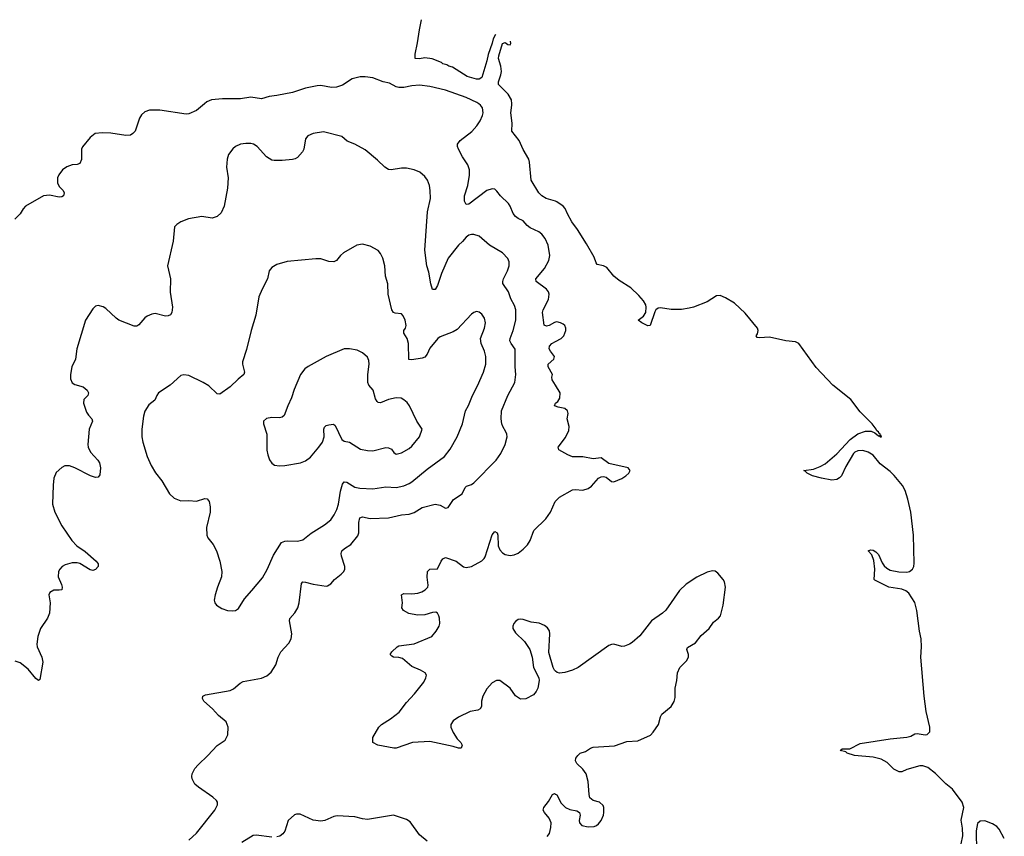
# Model space of a CAD drawing. Header units: inches. Extents: x 1550860 to 1685816, y 509127 to 640511.
# Tile 81 of 91: x 1675866 to 1683461, y 594347 to 600649. Entities that reach past the tile are written whole.
import ezdxf

# ---------------------------------------------------------------- set-up
doc = ezdxf.new("R2010")
doc.units = ezdxf.units.IN
doc.header["$MEASUREMENT"] = 0
for name, color, linetype in [('B6579', 7, 'Continuous'), ('B6589', 7, 'Continuous'), ('B6670', 7, 'Continuous')]:
    doc.layers.add(name, color=color, linetype=linetype)

msp = doc.modelspace()

# ---------------------------------------------------------------- linework, layer by layer
at = {"layer": 'B6579', "color": 6}
for points, elevation in [([(1677292.4, 600000), (1677230, 599949.1), (1677170, 599922.3), (1677150, 599920.9), (1676948.1, 599951.9), (1676868.1, 599951.9), (1676830, 599937.9), (1676804.5, 599915.5), (1676789.8, 599890), (1676755.4, 599790), (1676738.4, 599770), (1676720.6, 599759.4), (1676685.2, 599754.8), (1676570, 599772.4), (1676503, 599777), (1676448.7, 599770), (1676410, 599741.4), (1676350, 599669.1), (1676341.9, 599650), (1676341.8, 599570), (1676330, 599540.2), (1676310, 599532.8), (1676270, 599529.9), (1676230, 599514.8), (1676196.4, 599490), (1676167.1, 599452.9), (1676158.5, 599430), (1676157.5, 599390), (1676170, 599360.9), (1676200.6, 599330), (1676210, 599313.1), (1676203.9, 599290), (1676190, 599281.7), (1676170, 599279.1), (1676095.5, 599295.5), (1676050, 599289.3), (1675910.5, 599210), (1675892.9, 599190), (1675869.5, 599150.5), (1675828.2, 599110)], 400), ([(1680000, 598314.9), (1679990, 598312.8), (1679950, 598288.2), (1679930, 598284.7), (1679911.6, 598291.6), (1679897.9, 598390), (1679903.1, 598410), (1679943.7, 598490), (1679950.8, 598530), (1679944.9, 598550), (1679929.5, 598570), (1679849.2, 598630), (1679846.5, 598650), (1679915.1, 598730), (1679948.6, 598790), (1679956.5, 598830), (1679942.7, 598910), (1679920.1, 598960.1), (1679894.8, 598994.8), (1679870, 599012.8), (1679802.5, 599042.5), (1679780.6, 599060.6), (1679750, 599097.8), (1679710, 599115.3), (1679690, 599129.3), (1679673, 599153), (1679650, 599209.9), (1679636.7, 599230), (1679573.9, 599290), (1679546.5, 599326.5), (1679530, 599340.7), (1679510, 599345.1), (1679470, 599331.2), (1679330, 599224.8), (1679310, 599222.5), (1679297, 599250), (1679297, 599290), (1679323, 599370), (1679335.1, 599450), (1679336.1, 599490), (1679322.1, 599530), (1679282.1, 599590), (1679251.7, 599650), (1679242.9, 599670), (1679243.5, 599690), (1679263.8, 599716.2), (1679353.6, 599786.4), (1679391.3, 599830), (1679416.7, 599870), (1679435.6, 599910), (1679440.1, 599930), (1679435.9, 599970), (1679421.3, 599990), (1679406.5, 600000)], 400), ([(1680000, 599247.8), (1679927.7, 599270), (1679894.2, 599290), (1679870, 599314), (1679811.9, 599411.9), (1679798.8, 599550), (1679792.7, 599572.7), (1679750, 599646.9), (1679717.6, 599717.6), (1679660.9, 599790), (1679664.8, 599850), (1679655, 599930), (1679663.4, 599990), (1679662.2, 600000)], 300), ([(1677170, 594316.9), (1677230, 594371.5), (1677370.5, 594550), (1677391.6, 594590), (1677391.9, 594610), (1677384.2, 594624.2), (1677356.8, 594650), (1677245.9, 594725.9), (1677218, 594750), (1677197.1, 594790), (1677193.8, 594810), (1677196.8, 594830), (1677218, 594870), (1677241.6, 594898.4), (1677317.6, 594970), (1677390, 595048.5), (1677450, 595090.2), (1677471.3, 595130), (1677475, 595190), (1677458.4, 595230), (1677399.5, 595279.5), (1677354.2, 595330), (1677287.2, 595390), (1677276.4, 595410), (1677277.8, 595430), (1677300, 595440), (1677490, 595471.9), (1677515, 595484.9), (1677566.8, 595530), (1677590, 595542.3), (1677730, 595566.7), (1677773.3, 595586.7), (1677806.8, 595613.2), (1677841.5, 595670), (1677859.7, 595730), (1677879.4, 595770), (1677942.1, 595837.9), (1677959.7, 595870), (1677965, 595910), (1677946.8, 596010), (1677950, 596028.7), (1677989.2, 596070.8), (1678010.5, 596110), (1678020.9, 596150), (1678040.9, 596299.1), (1678049.7, 596310.3), (1678070, 596309.7), (1678130, 596292.1), (1678230, 596278.5), (1678239.1, 596280.9), (1678264.8, 596295.2), (1678294, 596330), (1678346.5, 596370), (1678365.4, 596390), (1678373.2, 596410), (1678373.2, 596430), (1678348.6, 596510), (1678345.1, 596530), (1678349.6, 596550), (1678370.5, 596569.5), (1678420.9, 596599.1), (1678473.8, 596666.2), (1678481.1, 596690), (1678481.1, 596770), (1678490, 596803.8), (1678510, 596813), (1678570, 596801.1), (1678710, 596805.8), (1678810, 596827.5), (1678870, 596833), (1678910, 596847.3), (1678970, 596885.8), (1679070, 596910.3), (1679110, 596903.8), (1679150, 596880.9), (1679170, 596885.2), (1679212.8, 596947.2), (1679278.8, 596990), (1679301, 597039), (1679311.2, 597048.8), (1679350, 597061.1), (1679370, 597074.9), (1679541.4, 597250), (1679578, 597302), (1679610.3, 597369.7), (1679626.3, 597430), (1679624.7, 597450), (1679616.6, 597470), (1679592.3, 597510), (1679585.7, 597530), (1679580.7, 597570), (1679583.1, 597630), (1679632, 597750), (1679686.1, 597850), (1679692.2, 597910), (1679686.7, 597970), (1679687.9, 598107.9), (1679656.3, 598150), (1679647.5, 598170), (1679649.7, 598190), (1679672.8, 598250), (1679693.5, 598330), (1679693.8, 598410), (1679683.3, 598443.3), (1679654.2, 598494.2), (1679635.8, 598550), (1679592.5, 598612.5), (1679591.6, 598630), (1679598.7, 598650), (1679629.3, 598710), (1679642.8, 598750), (1679641.4, 598781.4), (1679630, 598806.7), (1679590, 598848.9), (1679490.2, 598910.2), (1679410, 598977.6), (1679370, 598991.6), (1679350, 598991.8), (1679330, 598985.3), (1679310, 598971.1), (1679282.4, 598937.6), (1679250, 598908.3), (1679170.6, 598809.4), (1679119.5, 598690), (1679090, 598599.2), (1679070, 598566.7), (1679050, 598567.5), (1679036.3, 598610), (1679021.7, 598701.7), (1679005.8, 598750), (1678992.1, 598870), (1679012.7, 599167.3), (1679034.3, 599270), (1679032.5, 599330), (1679026.1, 599370), (1679011.3, 599410), (1678990, 599438.7), (1678951.5, 599471.5), (1678910, 599490.9), (1678850, 599502.5), (1678810, 599503.2), (1678730.1, 599489.9), (1678710, 599493.6), (1678683.4, 599510), (1678626, 599566), (1678530, 599645.5), (1678450, 599688.3), (1678392.9, 599712.9), (1678350, 599747.6), (1678210, 599783.7), (1678130, 599771.2), (1678087.3, 599752.7), (1678071.3, 599730), (1678057, 599650), (1678047, 599630), (1678010, 599587.1), (1677990, 599575.3), (1677970, 599570.8), (1677890, 599561.7), (1677830, 599561.9), (1677810, 599566.5), (1677770, 599590.7), (1677698.8, 599670), (1677670, 599688.3), (1677650, 599693.4), (1677610, 599695), (1677570, 599687.6), (1677530, 599671.4), (1677510, 599653.1), (1677476.1, 599610), (1677466, 599574), (1677461.5, 599510), (1677473.4, 599430), (1677469.6, 599350), (1677442, 599210), (1677420.4, 599159.6), (1677390, 599131.3), (1677350, 599117.2), (1677270, 599129.3), (1677166.7, 599113.3), (1677107.9, 599090), (1677076.9, 599070), (1677060.6, 599050), (1677050, 598939.3), (1677005.2, 598750), (1677029.1, 598650), (1677027.2, 598547.2), (1677044.8, 598430), (1677040.2, 598390), (1677028.9, 598371.1), (1677010, 598363), (1676990, 598362.6), (1676910, 598380.8), (1676884.3, 598375.7), (1676850, 598361.2), (1676832.3, 598347.7), (1676785.9, 598294.1), (1676770, 598285), (1676750, 598283.9), (1676630, 598331.6), (1676610, 598345.2), (1676530, 598420.8), (1676510, 598432.3), (1676470, 598442.5), (1676450, 598437.7), (1676430, 598418.8), (1676374.1, 598330), (1676305.7, 598110), (1676296.6, 598030), (1676269.2, 597970), (1676257.6, 597910), (1676257.2, 597877.2), (1676270, 597846), (1676290, 597834.5), (1676355.4, 597815.4), (1676385.5, 597790), (1676397.6, 597770), (1676391, 597750), (1676361.8, 597718.2), (1676356.9, 597690), (1676381.6, 597621.6), (1676396.8, 597596.8), (1676421.5, 597570), (1676426.5, 597550), (1676401.7, 597490), (1676390.4, 597370), (1676393.6, 597350), (1676411, 597311), (1676467.7, 597250), (1676480.8, 597230), (1676489.1, 597190), (1676482.9, 597137), (1676470, 597119.3), (1676450, 597117.1), (1676411.4, 597130), (1676290, 597190.3), (1676250, 597205.7), (1676214.4, 597205.6), (1676190, 597194.3), (1676146, 597154), (1676130, 597112), (1676123, 597057), (1676119.9, 596910), (1676136, 596850), (1676190, 596744.2), (1676266.9, 596630), (1676305.5, 596590), (1676370, 596545.6), (1676455, 596470), (1676471.8, 596450), (1676470.1, 596430.2), (1676450, 596406.5), (1676430, 596398.8), (1676410, 596403.8), (1676330, 596451.9), (1676310, 596457.4), (1676270, 596456.9), (1676216.9, 596443.1), (1676194.3, 596430), (1676174.7, 596410), (1676165.2, 596390), (1676163.2, 596350), (1676189.3, 596290), (1676193.8, 596270), (1676190.2, 596250), (1676170, 596245.7), (1676130, 596246.2), (1676099.6, 596230), (1676090.3, 596210), (1676101.2, 596150), (1676096.4, 596070), (1676080.9, 596030), (1676026.8, 595950), (1676006.5, 595890), (1675998.8, 595830), (1676000.9, 595810), (1676037.8, 595730), (1676045, 595690), (1676021.6, 595558.4), (1676010, 595548.8), (1675990, 595566.1), (1675930, 595637), (1675870, 595686.4), (1675830, 595699.4)], 500), ([(1680000, 597827.8), (1679974.2, 597870), (1679971.1, 597890), (1679976.1, 597910), (1679943, 597970), (1679943.4, 597990), (1679986.5, 598030), (1679990.4, 598050), (1679959.8, 598090), (1679951.3, 598110), (1679953.9, 598130), (1679970.2, 598149.8), (1680000, 598166.4)], 400), ([(1680000, 597666.1), (1679990.6, 597670), (1679998.8, 597690), (1680000, 597690.9)], 400), ([(1680000, 595622), (1679991.8, 595630), (1679981.6, 595650), (1679946.4, 595766.4), (1679955.2, 595910), (1679951.8, 595931.8), (1679937.2, 595957.2), (1679915, 595975), (1679873.2, 595993.2), (1679810, 596001), (1679750, 596019.6), (1679730, 596022.6), (1679710, 596019.6), (1679690, 596006.2), (1679678.1, 595990), (1679670.1, 595970), (1679670.1, 595950), (1679690, 595918.8), (1679760.2, 595850), (1679800.2, 595790), (1679819.5, 595730), (1679830.5, 595650.5), (1679870.6, 595570), (1679872.7, 595550), (1679862.6, 595490), (1679850, 595463.7), (1679830, 595438.4), (1679770, 595407.6), (1679730, 595405.1), (1679690, 595431.3), (1679650.4, 595490.3), (1679570, 595549.1), (1679544.4, 595550), (1679510, 595531.6), (1679470, 595486.3), (1679439.6, 595430), (1679428.3, 595390), (1679427.6, 595350), (1679419, 595330), (1679399.4, 595320.6), (1679342, 595310), (1679250, 595266.9), (1679210, 595238.6), (1679191.8, 595210), (1679190.7, 595190), (1679209.3, 595149.3), (1679240.7, 595100.7), (1679268.9, 595070), (1679279, 595050), (1679271.9, 595028.1), (1679250, 595026.5), (1679210, 595039.8), (1679030, 595078.7), (1678894.8, 595070), (1678770, 595027.8), (1678752.8, 595027.2), (1678629.2, 595050), (1678589.5, 595070), (1678589.7, 595110.3), (1678636.2, 595190), (1678655.6, 595210), (1678726.4, 595253.6), (1678793.8, 595306.2), (1678850, 595379.7), (1678912.1, 595447.9), (1678983.1, 595536.9), (1678999.8, 595570), (1679002.9, 595590), (1678994.2, 595610), (1678958.7, 595630), (1678890, 595656.9), (1678819.1, 595719.1), (1678790, 595727.1), (1678749, 595730), (1678736.6, 595736.6), (1678724.5, 595750), (1678735.6, 595770), (1678777.4, 595810), (1678790, 595816.6), (1678910, 595832.5), (1679044.7, 595890), (1679079.2, 595930), (1679101.1, 595970), (1679106.9, 595990), (1679105.3, 596030), (1679099.8, 596050), (1679089.8, 596069.8), (1679076, 596076), (1679050, 596075), (1678990, 596056.6), (1678933.2, 596053.2), (1678867.1, 596067.1), (1678826.4, 596090), (1678814.5, 596110), (1678817.7, 596150), (1678811.3, 596210), (1678830, 596220.2), (1678890, 596217.3), (1678937, 596223), (1678967.1, 596232.8), (1678994, 596250), (1679013.3, 596270), (1679015.7, 596284.3), (1679008.1, 596348.1), (1679011.9, 596390), (1679030, 596408.1), (1679089.7, 596410.3), (1679116.4, 596470), (1679130, 596487.4), (1679150, 596499.1), (1679231.7, 596470), (1679290, 596427.2), (1679310, 596420.7), (1679350, 596430.2), (1679430, 596472.9), (1679449.4, 596490.6), (1679455.8, 596504.2), (1679510, 596672.7), (1679530, 596699.1), (1679550, 596688.4), (1679554.8, 596670), (1679555.5, 596590), (1679570, 596558.2), (1679590, 596534.6), (1679610, 596522.4), (1679650, 596515.3), (1679679.8, 596520.2), (1679710, 596532), (1679750, 596562.3), (1679782.7, 596597.3), (1679803.2, 596630), (1679832.6, 596707.4), (1679923.7, 596796.3), (1679959.4, 596850), (1679995.7, 596930), (1680000, 596934.3)], 400), ([(1679934.8, 594345.2), (1679951.5, 594368.5), (1679963.9, 594416.1), (1679966, 594450), (1679950, 594487.9), (1679913.5, 594530), (1679904.5, 594550), (1679909.8, 594570), (1679945.2, 594614.8), (1679977, 594670), (1679990, 594676.9), (1680000, 594672)], 400), ([(1679009.3, 594310), (1678950, 594357.7), (1678877.8, 594457.8), (1678850, 594477.3), (1678750, 594509.5), (1678550, 594477.4), (1678510, 594482.4), (1678450, 594498.8), (1678315.2, 594504.8), (1678290, 594499.7), (1678220.3, 594470), (1678190, 594463.3), (1678130, 594472.5), (1678030, 594517.8), (1678000.8, 594519.2), (1677986.5, 594513.5), (1677937.2, 594470), (1677910, 594386), (1677894.6, 594365.4), (1677871.6, 594348.4), (1677850, 594342)], 500), ([(1677810, 594340.5), (1677690, 594356.9), (1677666.1, 594353.9), (1677579.6, 594300.4)], 500)]:
    msp.add_lwpolyline(points, dxfattribs=dict(at, elevation=elevation))
for points, elevation in [([(1678510, 598916.7), (1678467.2, 598910), (1678362.8, 598850), (1678339.7, 598830), (1678310, 598792), (1678290, 598779.8), (1678250, 598783.2), (1678190, 598802.6), (1678150, 598804.1), (1677930, 598782.2), (1677850, 598759.1), (1677810, 598738), (1677789.6, 598710.4), (1677778.3, 598650), (1677736.2, 598570), (1677711.4, 598510), (1677687.9, 598370), (1677650.1, 598250.1), (1677616.5, 598103.5), (1677583.8, 598010), (1677583.5, 597990), (1677600.4, 597930), (1677594, 597910), (1677550, 597876.1), (1677490, 597817.2), (1677410, 597759.9), (1677390, 597760.9), (1677324.3, 597824.3), (1677282, 597850), (1677170, 597903.4), (1677131, 597909), (1677110, 597903.1), (1677027.2, 597830), (1676936.9, 597770), (1676922.9, 597750), (1676907.4, 597712.6), (1676861.7, 597678.3), (1676830.8, 597629.2), (1676819.6, 597590), (1676809.2, 597490), (1676808.1, 597430), (1676815.9, 597390), (1676850, 597277.7), (1676880.6, 597210), (1676913.5, 597153.5), (1676962.5, 597090), (1677021.7, 596990), (1677056.8, 596956.8), (1677110, 596936.6), (1677170, 596939.8), (1677230, 596934.1), (1677293.3, 596953.3), (1677311.6, 596951.6), (1677327.6, 596930), (1677335.6, 596890), (1677335.5, 596850), (1677306.8, 596730), (1677308.7, 596670), (1677318, 596650), (1677358.1, 596598.1), (1677384.1, 596550), (1677409.3, 596470), (1677426, 596390), (1677423.6, 596350), (1677391, 596270), (1677372.4, 596210), (1677366.7, 596170), (1677370.3, 596150.3), (1677383, 596130), (1677424.6, 596104.6), (1677470, 596090.2), (1677510, 596087.8), (1677530, 596091.1), (1677553.9, 596106.1), (1677599.2, 596180.8), (1677656.9, 596243.1), (1677737.6, 596342.4), (1677774.2, 596405.8), (1677823.1, 596516.9), (1677884.4, 596615.6), (1677910, 596625.2), (1677930, 596627.1), (1678010, 596624.2), (1678050, 596636.3), (1678114.2, 596685.8), (1678218.3, 596750), (1678265, 596790), (1678292.3, 596827.7), (1678312.9, 596870), (1678324.6, 596910), (1678339.5, 597010), (1678355.6, 597064.4), (1678370, 597082.8), (1678390, 597079.7), (1678450, 597041), (1678490, 597033.2), (1678590, 597028.1), (1678690, 597043.1), (1678770, 597040.1), (1678830, 597053.1), (1678870, 597068.9), (1678890, 597082.3), (1679010, 597181.4), (1679141.9, 597278.1), (1679186, 597334), (1679239.8, 597430), (1679280.7, 597530), (1679304.4, 597630), (1679327.6, 597672.4), (1679357.9, 597750), (1679397.2, 597822.8), (1679442.9, 597930), (1679460.3, 597990), (1679461.7, 598050), (1679451.4, 598090), (1679425.2, 598150), (1679419.9, 598190), (1679452.1, 598270), (1679458.1, 598310), (1679450, 598345.3), (1679430, 598377.2), (1679410, 598391.7), (1679390, 598396.5), (1679370, 598390.6), (1679350, 598377), (1679241.2, 598258.8), (1679210, 598241.4), (1679110, 598201.8), (1679092.4, 598190), (1679030, 598114.9), (1679010, 598067.6), (1678990, 598044), (1678970, 598036.8), (1678890, 598023.6), (1678867.9, 598027.9), (1678865.8, 598150), (1678853.5, 598190), (1678828.3, 598230), (1678829.5, 598250), (1678842.4, 598270), (1678847.7, 598290), (1678838.2, 598330), (1678823.1, 598363.1), (1678810, 598378.8), (1678763.3, 598383.3), (1678750, 598389.3), (1678737.7, 598410), (1678708.8, 598531.2), (1678705.8, 598610), (1678686.9, 598670), (1678682.4, 598750), (1678666.4, 598810), (1678650, 598845.3), (1678630, 598869.2), (1678570, 598902.6)], 600), ([(1678410, 598110.5), (1678370, 598109), (1678230, 598050.5), (1678090, 597973.4), (1678065.1, 597954.9), (1678033.2, 597910), (1677984.2, 597795.8), (1677963.3, 597730), (1677933.5, 597670), (1677904.7, 597595.3), (1677890, 597580.8), (1677870, 597576.2), (1677810, 597578.7), (1677770, 597572.8), (1677747.1, 597550), (1677746.2, 597530), (1677772.2, 597450), (1677772.8, 597327.2), (1677779.4, 597290), (1677792.7, 597252.7), (1677810, 597227.3), (1677831.9, 597211.9), (1677870, 597205.9), (1677910, 597208.9), (1678030.9, 597229.1), (1678070, 597244.1), (1678110, 597273.3), (1678174.5, 597350), (1678201.8, 597390), (1678215, 597430), (1678211.2, 597490), (1678216, 597504), (1678230, 597517.3), (1678250, 597523.6), (1678287.3, 597527.3), (1678298.1, 597518.1), (1678351.7, 597410), (1678370, 597397.1), (1678410, 597388.6), (1678496, 597336), (1678550, 597323.4), (1678590, 597321.2), (1678690, 597347), (1678710, 597345.8), (1678733.9, 597333.9), (1678751.2, 597310), (1678770, 597295.5), (1678810, 597307.3), (1678870, 597340.1), (1678890, 597357.1), (1678949, 597430), (1678970.5, 597490.5), (1678930.4, 597550.4), (1678871.9, 597670), (1678854.8, 597694.8), (1678830, 597716.9), (1678807.3, 597727.3), (1678770, 597730.3), (1678710, 597719.2), (1678650, 597692.8), (1678630, 597694.9), (1678622.2, 597702.2), (1678610, 597723.4), (1678591.4, 597791.4), (1678560.1, 597830), (1678552.3, 597850), (1678550.9, 597910), (1678562.9, 597990), (1678560.3, 598020.3), (1678550, 598044.8), (1678510, 598078.6), (1678470, 598098.1)], 700)]:
    msp.add_lwpolyline(points, close=True, dxfattribs=dict(at, elevation=elevation))
at = {"layer": 'B6589', "color": 6}
for points, elevation in [([(1683129, 594290), (1683140.6, 594350), (1683137.9, 594410), (1683127.3, 594472.7), (1683149.2, 594570), (1683136.7, 594610), (1683060.3, 594710), (1683010, 594751.5), (1682930, 594832.3), (1682870, 594878.1), (1682831.3, 594890), (1682810, 594890.2), (1682710, 594862.7), (1682670, 594845), (1682650, 594844.2), (1682610, 594864.4), (1682556.7, 594916.7), (1682510, 594943.4), (1682450, 594957.3), (1682306, 594970), (1682249.6, 594990), (1682238.6, 594998.6), (1682196, 595010), (1682210, 595022), (1682270, 595022.7), (1682350, 595063.2), (1682581.1, 595098.9), (1682710, 595112), (1682739.6, 595120.4), (1682770, 595138.9), (1682790, 595140.8), (1682850, 595131.1), (1682866.6, 595133.4), (1682886.5, 595153.5), (1682887.3, 595190), (1682858.9, 595310), (1682843.7, 595430), (1682816.5, 595730), (1682822.2, 595810), (1682819.2, 595870), (1682806.5, 595930), (1682786.8, 596090), (1682772, 596152), (1682724.3, 596224.3), (1682702.5, 596242.5), (1682670, 596254.7), (1682569.5, 596269.5), (1682462.9, 596322.9), (1682457.8, 596330), (1682461.5, 596410), (1682455.1, 596475.1), (1682438.7, 596518.7), (1682409.7, 596550), (1682430, 596558), (1682450, 596554.4), (1682470, 596543.2), (1682490, 596521.8), (1682518.5, 596458.5), (1682534.5, 596434.5), (1682555.5, 596415.5), (1682581.5, 596401.5), (1682647.1, 596387.1), (1682710, 596385.8), (1682730, 596390.1), (1682751.9, 596408.1), (1682762.1, 596430), (1682766.1, 596453.9), (1682759.4, 596670), (1682739.1, 596850), (1682717.6, 596950), (1682696.1, 597016.1), (1682674.8, 597054.8), (1682612.5, 597132.5), (1682581.7, 597161.7), (1682502.3, 597222.3), (1682450, 597287.7), (1682410, 597311.5), (1682370, 597323.5), (1682330, 597323.3), (1682307.4, 597312.6), (1682297.5, 597302.5), (1682239.1, 597200.9), (1682204.2, 597130), (1682190, 597112.5), (1682170, 597100.6), (1682130, 597096.2), (1682049.6, 597110), (1681981.1, 597130), (1681939.7, 597150), (1681925.8, 597165.8), (1681915.1, 597170), (1681990, 597181.4), (1682040, 597200), (1682079.4, 597220.6), (1682170, 597298.9), (1682272.7, 597410), (1682330, 597452.6), (1682390, 597473.3), (1682433.6, 597473.6), (1682462.1, 597462.1), (1682490, 597437.6), (1682498.5, 597438.5), (1682504.4, 597430), (1682513.7, 597430), (1682510, 597441.2), (1682503.7, 597443.7), (1682506.9, 597450), (1682495.6, 597455.6), (1682490, 597468.2), (1682476.4, 597476.4), (1682472, 597490), (1682440.7, 597530), (1682350, 597622.1), (1682278.1, 597718.1), (1682138.1, 597830), (1682010, 597966), (1681876.7, 598150), (1681850, 598163.1), (1681776, 598170), (1681650, 598198.8), (1681573.2, 598193.2), (1681555.7, 598195.7), (1681546.8, 598210), (1681555.9, 598224.1), (1681562.8, 598250), (1681557.9, 598270), (1681463.3, 598383.3), (1681380.8, 598460.8), (1681310, 598504), (1681270, 598521.9), (1681240.8, 598519.2), (1681170, 598472.4), (1681062.8, 598430), (1681030, 598422.3), (1680970, 598413), (1680890, 598411.9), (1680810, 598426.3), (1680790, 598422.8), (1680773.1, 598410), (1680764.3, 598395.7), (1680730, 598288.6), (1680710, 598287.3), (1680664, 598310), (1680636.4, 598330), (1680677.6, 598362.4), (1680695.5, 598390), (1680699.4, 598430), (1680694.9, 598450), (1680678.9, 598478.9), (1680641.9, 598521.9), (1680579.2, 598579.2), (1680490, 598637.2), (1680450, 598669.2), (1680395.8, 598735.8), (1680370, 598749.7), (1680320.6, 598760.6), (1680311.8, 598771.8), (1680296.9, 598816.9), (1680239, 598919), (1680168.7, 599030), (1680124.7, 599090), (1680090.6, 599150), (1680072.4, 599192.3), (1680058.5, 599210), (1680010, 599244.7), (1680000, 599247.8)], 300), ([(1680000, 598166.4), (1680042.4, 598190), (1680063.5, 598210), (1680079.4, 598250), (1680079.3, 598270), (1680069.9, 598289.9), (1680058.8, 598298.8), (1680037.6, 598310), (1680010, 598317), (1680000, 598314.9)], 400), ([(1680000, 597690.9), (1680016.3, 597703.7), (1680032.5, 597727.5), (1680035.3, 597770), (1680000, 597827.8)], 400), ([(1680000, 596934.3), (1680030, 596964.3), (1680130, 597020.3), (1680150, 597024.2), (1680210, 597017.7), (1680250, 597031.1), (1680276.8, 597050), (1680330, 597110.3), (1680350, 597122.7), (1680370, 597124.9), (1680390, 597118), (1680430, 597086.7), (1680450, 597082.6), (1680510, 597109.3), (1680542, 597130), (1680564.7, 597150), (1680576.2, 597170), (1680559.3, 597190), (1680410, 597224.2), (1680350, 597267), (1680290, 597259.7), (1680210, 597274.8), (1680130, 597275.2), (1680094, 597290), (1680023.5, 597330), (1680020.2, 597350), (1680076.1, 597423.9), (1680100.6, 597479.4), (1680104.3, 597510), (1680089.9, 597570), (1680095.9, 597610), (1680091.6, 597631.6), (1680070, 597649.1), (1680018.5, 597658.5), (1680000, 597666.1)], 400), ([(1680000, 594672), (1680010, 594667), (1680043.2, 594603.2), (1680074.9, 594570), (1680110, 594553), (1680164.8, 594544.8), (1680184.9, 594530), (1680189.1, 594510), (1680182.2, 594470), (1680184, 594450), (1680203, 594430), (1680250, 594420.2), (1680296.4, 594423.6), (1680314.3, 594430), (1680330, 594442.7), (1680351.9, 594470), (1680368.6, 594510), (1680372.1, 594530), (1680371.2, 594570), (1680365.7, 594585.7), (1680338, 594610), (1680290, 594622.7), (1680264.7, 594644.7), (1680257.5, 594670), (1680250.4, 594769.6), (1680235.1, 594830), (1680210, 594866.6), (1680164.1, 594910), (1680152.5, 594930), (1680155.4, 594950), (1680170, 594971.8), (1680190, 594987.9), (1680230, 595001.2), (1680270, 595027.1), (1680290, 595034.8), (1680454.1, 595045.9), (1680550, 595079), (1680635.2, 595084.8), (1680731, 595129), (1680752.2, 595150), (1680793.1, 595210), (1680808.4, 595270), (1680819.1, 595290), (1680892.2, 595350), (1680913.6, 595386.4), (1680921.8, 595418.2), (1680922.8, 595490), (1680934.7, 595550), (1680939, 595610), (1680957.3, 595650), (1681010, 595702.6), (1681025.4, 595730), (1681023.7, 595750), (1681010.9, 595790), (1681016.5, 595803.5), (1681078.4, 595841.6), (1681122.3, 595897.7), (1681185.3, 595950), (1681219, 596001), (1681256.8, 596030), (1681273, 596050), (1681293.6, 596130), (1681309.8, 596270), (1681302, 596310), (1681292.4, 596330), (1681250, 596379.1), (1681230, 596392.7), (1681210, 596395), (1681170, 596385.7), (1681090, 596346.3), (1681006.5, 596293.5), (1680956.5, 596243.5), (1680850, 596093.6), (1680824.6, 596070), (1680740.2, 596010), (1680650, 595895.6), (1680590, 595843.4), (1680569.1, 595830), (1680530, 595814.7), (1680510, 595813.3), (1680450, 595828.9), (1680430, 595828.2), (1680410, 595821), (1680174.9, 595650), (1680130, 595629.9), (1680071, 595611), (1680030, 595605.7), (1680011.1, 595611.1), (1680000, 595622)], 400), ([(1683461, 594330), (1683421.9, 594401.9), (1683403.4, 594423.4), (1683370, 594444.5), (1683310, 594465.8), (1683274.9, 594465.1), (1683254.5, 594445.5), (1683244.2, 594390), (1683247.5, 594230)], 300)]:
    msp.add_lwpolyline(points, dxfattribs=dict(at, elevation=elevation))
at = {"layer": 'B6670', "color": 6}
for points, elevation in [([(1679535.2, 600534.1), (1679518, 600502), (1679510.9, 600469.1), (1679479, 600381), (1679470, 600332.9), (1679430, 600202.2), (1679410, 600190.5), (1679390, 600190.9), (1679317.7, 600210), (1679203.5, 600283.5), (1679176.8, 600290), (1679160.5, 600300.5), (1679129.3, 600310), (1679119, 600319), (1679046.4, 600346.4), (1678990, 600355.1), (1678950, 600348.4), (1678915.3, 600350), (1678916.4, 600383.6), (1678935.3, 600470), (1678948.7, 600570), (1678966, 600649.4)], 300), ([(1679662.2, 600000), (1679658.7, 600030), (1679633.9, 600073.9), (1679559.5, 600150), (1679559.2, 600170), (1679577.2, 600222.8), (1679581.5, 600250), (1679578.5, 600290), (1679559.8, 600350), (1679562, 600370), (1679590, 600465), (1679610, 600474.4), (1679630, 600457.5), (1679650, 600455.6), (1679654.9, 600465.1), (1679652.5, 600484.9)], 300), ([(1679406.5, 600000), (1679391.7, 600010), (1679308.7, 600048.7), (1679150, 600106.2), (1679030, 600133.5), (1678950, 600142.9), (1678890, 600138.5), (1678830, 600124.9), (1678790, 600126.1), (1678770, 600131.3), (1678719.3, 600159.3), (1678670, 600169), (1678590, 600201.4), (1678530, 600209), (1678491.6, 600208.4), (1678430, 600191.8), (1678354.7, 600145.3), (1678310, 600127.4), (1678270, 600127.1), (1678190, 600142.1), (1678159.8, 600140.2), (1678070, 600121.6), (1677970, 600088.3), (1677850, 600063.5), (1677790, 600057.7), (1677730, 600039.5), (1677650, 600051), (1677570, 600038.1), (1677430, 600038.5), (1677345.8, 600030), (1677310, 600014.4), (1677292.4, 600000)], 400)]:
    msp.add_lwpolyline(points, dxfattribs=dict(at, elevation=elevation))

doc.saveas('drawing.dxf')
